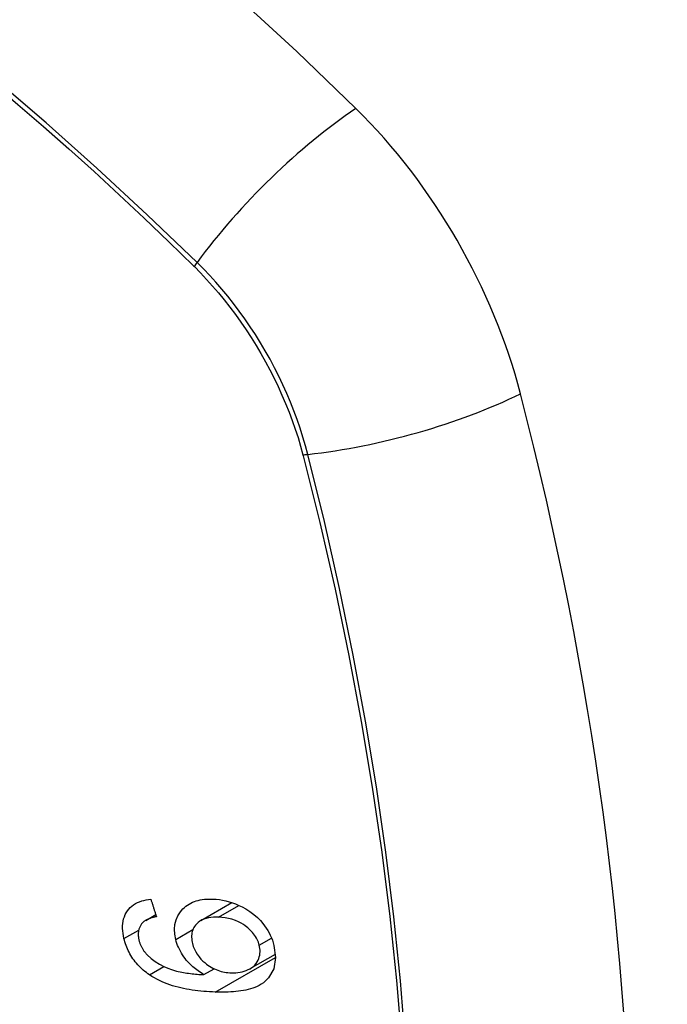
# Model space of a CAD drawing. Header units: inches. Extents: x 484 to 569.5, y 187.4 to 262.6.
# Tile 66 of 99: x 547.682 to 547.985, y 224.272 to 224.732. Entities that reach past the tile are written whole.
import ezdxf

# ---------------------------------------------------------------- set-up
doc = ezdxf.new("R2010")
doc.units = ezdxf.units.IN
doc.header["$MEASUREMENT"] = 0
doc.layers.add('Visible Edges(ANSI)', color=7, linetype='Continuous', lineweight=25)
doc.layers.add('Visible Tangent Edges(ANSI)', color=7, linetype='Continuous', lineweight=25)

msp = doc.modelspace()

# ---------------------------------------------------------------- linework, layer by layer
at = {"layer": 'Visible Edges(ANSI)'}
for p, q in [((547.76703, 224.3111), (547.78157, 224.31947)), ((547.74124, 224.31119), (547.74593, 224.31389)), ((547.79006, 224.28864), (547.80187, 224.29544)), ((547.76847, 224.28583), (547.77322, 224.28857))]:
    msp.add_line(p, q, dxfattribs=at)
at = {"layer": 'Visible Edges(ANSI)', "flags": 128}
for points in [[(547.7311, 224.3027), (547.73084, 224.3039), (547.73065, 224.30509), (547.73051, 224.30627), (547.73044, 224.30745), (547.73045, 224.3086), (547.73053, 224.30973), (547.7307, 224.31083), (547.73094, 224.31188), (547.73127, 224.31289), (547.73167, 224.31385), (547.73216, 224.31477), (547.73272, 224.31563), (547.73335, 224.31644), (547.73404, 224.31718), (547.7348, 224.31785), (547.73562, 224.31846), (547.73649, 224.31901), (547.73742, 224.31948), (547.73838, 224.31989), (547.73938, 224.32024), (547.74041, 224.32053), (547.74148, 224.32076), (547.74256, 224.32093), (547.74367, 224.32106)], [(547.74367, 224.32106), (547.74378, 224.32072), (547.74388, 224.32038), (547.74399, 224.32004), (547.7441, 224.3197), (547.7442, 224.31936), (547.74431, 224.31902), (547.74442, 224.31868), (547.74453, 224.31834), (547.74463, 224.318), (547.74474, 224.31766), (547.74485, 224.31731), (547.74496, 224.31697), (547.74506, 224.31663), (547.74517, 224.31629), (547.74528, 224.31595), (547.74539, 224.31561), (547.74549, 224.31527), (547.7456, 224.31493), (547.74571, 224.31459), (547.74582, 224.31425), (547.74592, 224.31391), (547.74603, 224.31357), (547.74614, 224.31323), (547.74625, 224.31289)], [(547.75531, 224.30226), (547.75487, 224.30466), (547.75473, 224.30701), (547.75494, 224.30927), (547.75547, 224.31139), (547.75628, 224.31326), (547.75718, 224.31474), (547.75802, 224.31583), (547.75868, 224.31656), (547.75933, 224.31718), (547.76002, 224.31776), (547.76074, 224.31829), (547.7615, 224.31878), (547.7623, 224.31922), (547.76313, 224.31961), (547.764, 224.31996), (547.76489, 224.32026), (547.76581, 224.32051), (547.76674, 224.32072), (547.7677, 224.32088), (547.76867, 224.32101), (547.76966, 224.32109), (547.77066, 224.32114), (547.77167, 224.32115), (547.77269, 224.32113)], [(547.77269, 224.32113), (547.77418, 224.32104), (547.77569, 224.32087), (547.7772, 224.32062), (547.77872, 224.3203), (547.78024, 224.31989), (547.78176, 224.31941), (547.78327, 224.31884), (547.78477, 224.3182), (547.78633, 224.31745), (547.78804, 224.3165), (547.78986, 224.31535), (547.79174, 224.31395), (547.79345, 224.31246), (547.79484, 224.31105), (547.79595, 224.30977), (547.79681, 224.30866), (547.79757, 224.30759), (547.79827, 224.30648), (547.79891, 224.30536), (547.79948, 224.30421), (547.8, 224.30305), (547.80045, 224.30187), (547.80084, 224.30069), (547.80117, 224.29951)], [(547.74625, 224.31289), (547.74595, 224.31283), (547.74565, 224.31277), (547.74535, 224.3127), (547.74505, 224.31262), (547.74475, 224.31255), (547.74445, 224.31247), (547.74415, 224.31238), (547.74385, 224.31229), (547.74356, 224.3122), (547.74327, 224.3121), (547.74298, 224.31199), (547.7427, 224.31189), (547.74242, 224.31177), (547.74214, 224.31165), (547.74188, 224.31153), (547.74162, 224.3114), (547.74136, 224.31126), (547.74111, 224.31111), (547.74086, 224.31096), (547.74062, 224.3108), (547.74039, 224.31063), (547.74016, 224.31045), (547.73995, 224.31025), (547.73975, 224.31005)], [(547.77525, 224.31269), (547.77406, 224.31271), (547.77289, 224.31267), (547.77174, 224.31256), (547.77061, 224.31238), (547.76953, 224.31213), (547.7685, 224.31179), (547.76752, 224.31136), (547.7666, 224.31083), (547.76578, 224.31023), (547.7651, 224.3096), (547.76456, 224.30898), (547.76413, 224.30839), (547.76379, 224.30783), (547.76349, 224.30726), (547.76324, 224.30665), (547.76304, 224.30602), (547.76289, 224.30536), (547.76278, 224.30468), (547.76273, 224.30398), (547.76272, 224.30327), (547.76276, 224.30255), (547.76284, 224.30181), (547.76297, 224.30107), (547.76313, 224.30033)], [(547.79433, 224.29955), (547.79413, 224.30024), (547.7939, 224.30092), (547.79363, 224.3016), (547.79332, 224.30227), (547.79298, 224.30293), (547.79259, 224.30359), (547.79216, 224.30423), (547.7917, 224.30485), (547.79121, 224.30545), (547.79069, 224.30604), (547.79014, 224.30659), (547.78957, 224.30713), (547.78899, 224.30765), (547.78838, 224.30814), (547.78775, 224.30862), (547.78695, 224.30918), (547.78592, 224.30981), (547.78466, 224.31048), (547.78317, 224.31113), (547.78158, 224.31168), (547.77998, 224.3121), (547.77839, 224.3124), (547.77681, 224.31259), (547.77525, 224.31269)], [(547.73975, 224.31005), (547.73953, 224.3098), (547.73933, 224.30953), (547.73913, 224.30926), (547.73895, 224.30898), (547.73878, 224.30869), (547.73862, 224.30839), (547.73847, 224.30808), (547.73834, 224.30776), (547.73822, 224.30744), (547.73811, 224.30712), (547.73802, 224.30678), (547.73794, 224.30644), (547.73788, 224.3061), (547.73783, 224.30574), (547.73779, 224.30538), (547.73777, 224.30502), (547.73777, 224.30464), (547.73777, 224.30427), (547.7378, 224.30389), (547.73783, 224.3035), (547.73788, 224.30312), (547.73795, 224.30273), (547.73802, 224.30234), (547.73811, 224.30195)], [(547.74302, 224.28572), (547.74228, 224.28624), (547.74155, 224.28678), (547.74084, 224.28734), (547.74014, 224.28792), (547.73946, 224.28852), (547.73879, 224.28915), (547.73815, 224.28979), (547.73753, 224.29045), (547.73693, 224.29113), (547.73636, 224.29182), (547.73581, 224.29253), (547.73528, 224.29325), (547.73479, 224.294), (547.73431, 224.29475), (547.73387, 224.29552), (547.73345, 224.2963), (547.73307, 224.29708), (547.73271, 224.29787), (547.73237, 224.29866), (547.73207, 224.29947), (547.73179, 224.30027), (547.73154, 224.30108), (547.73131, 224.30189), (547.7311, 224.3027)], [(547.73811, 224.30195), (547.73819, 224.30164), (547.73827, 224.30133), (547.73836, 224.30103), (547.73846, 224.30072), (547.73857, 224.30041), (547.73869, 224.3001), (547.73881, 224.2998), (547.73894, 224.29949), (547.73908, 224.29919), (547.73922, 224.29889), (547.73938, 224.29859), (547.73954, 224.29829), (547.73971, 224.298), (547.73988, 224.29771), (547.74007, 224.29743), (547.74026, 224.29714), (547.74045, 224.29687), (547.74066, 224.29659), (547.74087, 224.29632), (547.74108, 224.29606), (547.7413, 224.2958), (547.74153, 224.29554), (547.74177, 224.29528), (547.74201, 224.29503)], [(547.76847, 224.28583), (547.76779, 224.28623), (547.76711, 224.28665), (547.76644, 224.28708), (547.76579, 224.28753), (547.76514, 224.288), (547.7645, 224.28848), (547.76388, 224.28899), (547.76326, 224.28951), (547.76265, 224.29006), (547.76204, 224.29065), (547.76143, 224.29128), (547.76083, 224.29195), (547.76023, 224.29266), (547.75964, 224.29341), (547.75905, 224.29422), (547.75848, 224.29507), (547.75794, 224.29593), (547.75744, 224.2968), (547.75698, 224.29769), (547.75656, 224.29859), (547.75618, 224.2995), (547.75585, 224.30041), (547.75556, 224.30133), (547.75531, 224.30226)], [(547.76313, 224.30033), (547.7635, 224.29904), (547.764, 224.29776), (547.76461, 224.29653), (547.76533, 224.29533), (547.76617, 224.29417), (547.76708, 224.29311), (547.76799, 224.29219), (547.76886, 224.29142), (547.76963, 224.29079), (547.77034, 224.29026), (547.77107, 224.28977), (547.77182, 224.28931), (547.77257, 224.28889), (547.77335, 224.2885), (547.77413, 224.28816), (547.77493, 224.28785), (547.77573, 224.28758), (547.77653, 224.28734), (547.77732, 224.28715), (547.77812, 224.28699), (547.77892, 224.28686), (547.77971, 224.28676), (547.7805, 224.28669), (547.78128, 224.28665)], [(547.80117, 224.29951), (547.80194, 224.29379), (547.80109, 224.28857), (547.79867, 224.28431), (547.79624, 224.28198), (547.79522, 224.2813), (547.79429, 224.28077), (547.79332, 224.2803), (547.79231, 224.27988), (547.79127, 224.2795), (547.79021, 224.27917), (547.78913, 224.27888), (547.78804, 224.27863), (547.78692, 224.27841), (547.78578, 224.27823), (547.78462, 224.27807), (547.78344, 224.27793), (547.78225, 224.27783), (547.78104, 224.27775), (547.77983, 224.27769), (547.77862, 224.27765), (547.7774, 224.27763), (547.77619, 224.27763), (547.77498, 224.27764), (547.77379, 224.27768)], [(547.78128, 224.28665), (547.78233, 224.28665), (547.78337, 224.28669), (547.78438, 224.28679), (547.78537, 224.28695), (547.78634, 224.28716), (547.7873, 224.28744), (547.78824, 224.28777), (547.78915, 224.28817), (547.79001, 224.28861), (547.79082, 224.28912), (547.79156, 224.28968), (547.79223, 224.29031), (547.79284, 224.29101), (547.79336, 224.29178), (547.79379, 224.29257), (547.79412, 224.29337), (547.79436, 224.29416), (547.79453, 224.29493), (547.79464, 224.29567), (547.79469, 224.29642), (547.79468, 224.29719), (547.79462, 224.29797), (547.7945, 224.29875), (547.79433, 224.29955)], [(547.74201, 224.29503), (547.74376, 224.29341), (547.74566, 224.29197), (547.74767, 224.29072), (547.74973, 224.28965), (547.75167, 224.28881), (547.75336, 224.28819), (547.75474, 224.28776), (547.75571, 224.2875), (547.7565, 224.28731), (547.75729, 224.28713), (547.75809, 224.28697), (547.75889, 224.28682), (547.7597, 224.28668), (547.76051, 224.28655), (547.76133, 224.28644), (547.76214, 224.28633), (547.76295, 224.28624), (547.76376, 224.28616), (547.76457, 224.28608), (547.76537, 224.28602), (547.76616, 224.28596), (547.76694, 224.28591), (547.76771, 224.28587), (547.76847, 224.28583)], [(547.77379, 224.27768), (547.77244, 224.27773), (547.77108, 224.2778), (547.76973, 224.27788), (547.76837, 224.27799), (547.76701, 224.27811), (547.76566, 224.27826), (547.76431, 224.27843), (547.76296, 224.27862), (547.76162, 224.27884), (547.76029, 224.27907), (547.75897, 224.27934), (547.75765, 224.27963), (547.75635, 224.27995), (547.75507, 224.2803), (547.7538, 224.28067), (547.75254, 224.28108), (547.75131, 224.28152), (547.75009, 224.28199), (547.74888, 224.2825), (547.74767, 224.28305), (547.74648, 224.28365), (547.74531, 224.28429), (547.74415, 224.28498), (547.74302, 224.28572)]]:
    msp.add_lwpolyline(points, dxfattribs=at)
at = {"layer": 'Visible Edges(ANSI)'}
for centre, major_axis, start_param, end_param in [((547.53641, 223.86234), (-0.64835, 1.12588), 5.16346, 5.835982), ((547.7982, 224.57753), (0.08841, -0.15353), 1.123593, 2.021867), ((547.04923, 224.70616), (-0.64835, 1.12588), 3.592663, 4.265186)]:
    msp.add_ellipse(centre, major_axis=major_axis, ratio=0.578093, start_param=start_param, end_param=end_param, dxfattribs=at)
at = {"layer": 'Visible Tangent Edges(ANSI)'}
for p, q in [((547.76366, 224.61695), (547.764, 224.61662)), ((547.81473, 224.52875), (547.81485, 224.52829)), ((547.77525, 224.31269), (547.78479, 224.31819)), ((547.7311, 224.3027), (547.73799, 224.30667)), ((547.75531, 224.30226), (547.76333, 224.30687)), ((547.79433, 224.29955), (547.80007, 224.30286)), ((547.77379, 224.27768), (547.80194, 224.29389)), ((547.74302, 224.28572), (547.74979, 224.28962))]:
    msp.add_line(p, q, dxfattribs=at)
at = {"layer": 'Visible Tangent Edges(ANSI)', "flags": 128}
for points in [[(547.62142, 224.74145), (547.63352, 224.73199), (547.64559, 224.72235), (547.65762, 224.71254), (547.66961, 224.70256), (547.68155, 224.69241), (547.69345, 224.6821), (547.7053, 224.67162), (547.71709, 224.66099), (547.72883, 224.6502), (547.7405, 224.63927), (547.75205, 224.62824), (547.76366, 224.61695)], [(547.76525, 224.61856), (547.74196, 224.64089), (547.71842, 224.66263), (547.69465, 224.68375), (547.67069, 224.70422), (547.64655, 224.72402), (547.62227, 224.74312)], [(547.764, 224.61662), (547.76689, 224.61369), (547.76974, 224.61067), (547.77255, 224.60755), (547.7753, 224.60434), (547.778, 224.60105), (547.78065, 224.59767), (547.78323, 224.59422), (547.78574, 224.59071), (547.78819, 224.58712), (547.79057, 224.58347), (547.79287, 224.57977), (547.79509, 224.57601), (547.79724, 224.5722), (547.79929, 224.56836), (547.80127, 224.56447), (547.80315, 224.56056), (547.80494, 224.55662), (547.80664, 224.55266), (547.80824, 224.54868), (547.80974, 224.54469), (547.81115, 224.5407), (547.81245, 224.53671), (547.81364, 224.53272), (547.81473, 224.52875)], [(547.81703, 224.52886), (547.81595, 224.53292), (547.81477, 224.53699), (547.81347, 224.54107), (547.81206, 224.54516), (547.81054, 224.54924), (547.80892, 224.55331), (547.8072, 224.55736), (547.80538, 224.56139), (547.80346, 224.5654), (547.80145, 224.56937), (547.79935, 224.57331), (547.79716, 224.5772), (547.79488, 224.58105), (547.79253, 224.58483), (547.79009, 224.58856), (547.78758, 224.59222), (547.785, 224.59581), (547.78235, 224.59933), (547.77963, 224.60276), (547.77686, 224.60611), (547.77403, 224.60937), (547.77115, 224.61253), (547.76822, 224.6156), (547.76525, 224.61856)], [(547.81485, 224.52829), (547.82262, 224.49701), (547.82975, 224.46586), (547.83621, 224.43487), (547.84202, 224.40405), (547.84716, 224.37343), (547.85162, 224.34305), (547.85541, 224.31292), (547.85852, 224.28304), (547.86095, 224.25345)], [(547.86269, 224.2533), (547.86029, 224.28295), (547.85722, 224.3129), (547.85348, 224.34311), (547.84906, 224.37357), (547.84398, 224.40426), (547.83823, 224.43516), (547.83182, 224.46624), (547.82475, 224.49749), (547.81703, 224.52886)]]:
    msp.add_lwpolyline(points, dxfattribs=at)
at = {"layer": 'Visible Tangent Edges(ANSI)'}
for centre, major_axis, ratio, start_param, end_param in [((547.43067, 224.36472), (-0.17285, 0.30015), 0.578093, 5.049711, 10.658253), ((547.82378, 224.62254), (-0.08267, -0.08436), 0.355706, 4.184098, 5.092458), ((547.77012, 224.61889), (-0.00685, -0.00707), 0.357498, 5.09062, 5.354327), ((547.84991, 224.57728), (-0.11438, -0.02945), 0.352863, 1.189822, 2.098181), ((547.81977, 224.5329), (-0.00954, -0.00241), 0.354661, 0.927935, 1.191642)]:
    msp.add_ellipse(centre, major_axis=major_axis, ratio=ratio, start_param=start_param, end_param=end_param, dxfattribs=at)
msp.add_ellipse((547.43126, 224.36506), major_axis=(0.17078, -0.29656), ratio=0.578093, dxfattribs=at)

doc.saveas('drawing.dxf')
